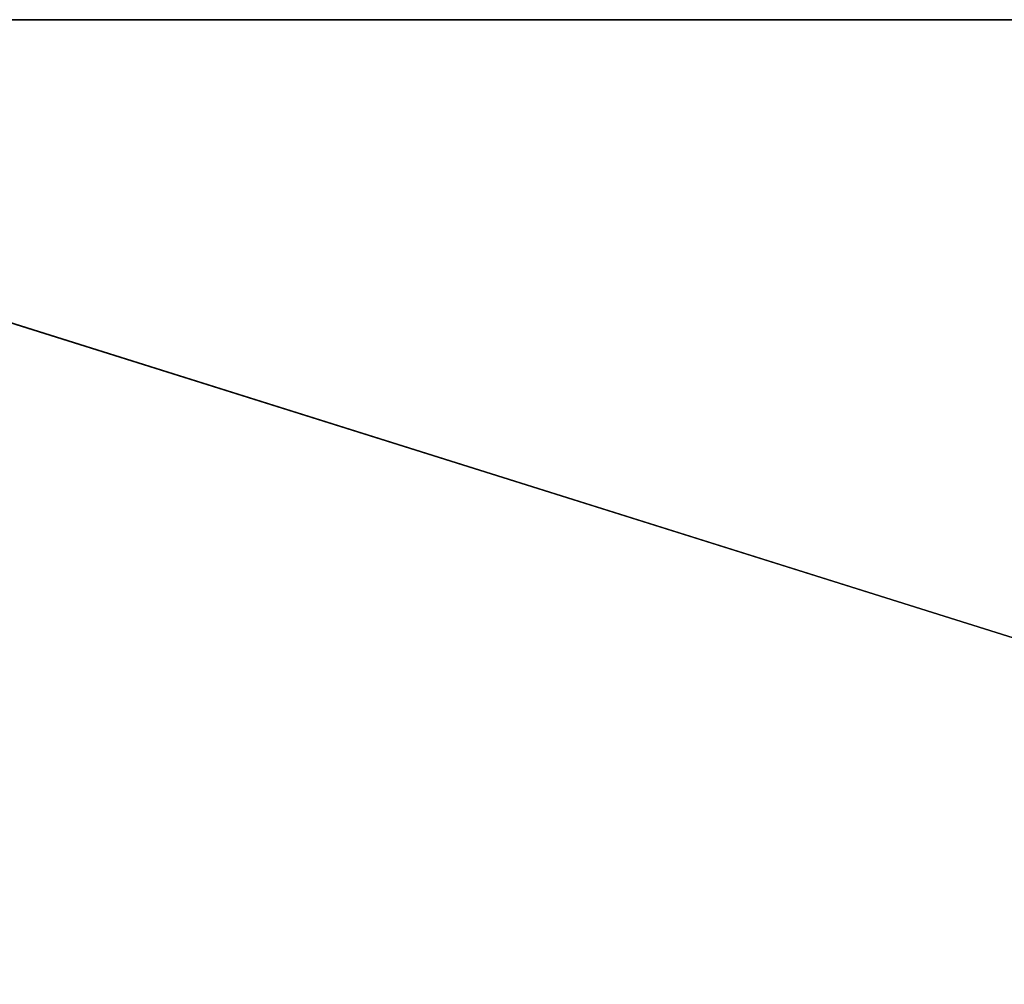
# Model space of a CAD drawing. Extents: x 0.1 to 25.1, y 0 to 8.
# Tile 225 of 256: x 4.6 to 8.6, y 4.1 to 8. Entities that reach past the tile are written whole.
import ezdxf

# ---------------------------------------------------------------- set-up
doc = ezdxf.new("R2010")
doc.units = 0
doc.header["$LTSCALE"] = 2.54
doc.layers.get('0').update_dxf_attribs({"color": 13, "linetype": 'CONTINUOUS'})

# ---------------------------------------------------------------- blocks, each defined once
blk = doc.blocks.new('P__KA__AZIENKOWA_DOCIA_25C')
at = {"color": 0}
for p, q in [((25.1303, 0.3257, 20.5), (0.6303, 8.0257, 20.5)), ((0.6303, 8.0257, 20.5), (24.6303, 8.0257, 20.5)), ((25.1303, 0.3257, 20.5), (0.6303, 8.0257, 20.5)), ((24.6303, 8.0257, 20.65), (0.6303, 8.0257, 20.65)), ((24.6303, 8.0257, 20.65), (0.6303, 8.0257, 20.65)), ((24.6303, 8.0257, 20.65), (0.6303, 8.0257, 20.5)), ((24.6303, 8.0257, 20.65), (0.6303, 8.0257, 20.5)), ((0.6303, 8.0257, 20.5), (24.6303, 8.0257, 20.5))]:
    blk.add_line(p, q, dxfattribs=at)
mesh = blk.add_polyface(dxfattribs=at)
corners = [(25.1303, 0.3257, 20.5), (0.1303, 0.3257, 20.5), (0.6303, 8.0257, 20.5)]
mesh.append_faces([[corners[k] for k in face] for face in [(0, 1, 2)]], dxfattribs={"color": 0})
mesh = blk.add_polyface(dxfattribs=at)
corners = [(24.6303, 8.0257, 20.65), (0.6303, 8.0257, 20.65), (0.1303, 0.3257, 20.65)]
mesh.append_faces([[corners[k] for k in face] for face in [(0, 1, 2)]], dxfattribs={"color": 0})
mesh = blk.add_polyface(dxfattribs=at)
corners = [(25.1303, 0.3257, 20.65), (24.6303, 8.0257, 20.65), (0.1303, 0.3257, 20.65)]
mesh.append_faces([[corners[k] for k in face] for face in [(0, 1, 2)]], dxfattribs={"color": 0})
mesh = blk.add_polyface(dxfattribs=at)
corners = [(25.1303, 0.3257, 20.5), (0.6303, 8.0257, 20.5), (24.6303, 8.0257, 20.5)]
mesh.append_faces([[corners[k] for k in face] for face in [(0, 1, 2)]], dxfattribs={"color": 0})
mesh = blk.add_polyface(dxfattribs=at)
corners = [(24.6303, 8.0257, 20.65), (0.6303, 8.0257, 20.5), (0.6303, 8.0257, 20.65)]
mesh.append_faces([[corners[k] for k in face] for face in [(0, 1, 2)]], dxfattribs={"color": 0})
mesh = blk.add_polyface(dxfattribs=at)
corners = [(24.6303, 8.0257, 20.65), (24.6303, 8.0257, 20.5), (0.6303, 8.0257, 20.5)]
mesh.append_faces([[corners[k] for k in face] for face in [(0, 1, 2)]], dxfattribs={"color": 0})

msp = doc.modelspace()

# ---------------------------------------------------------------- block references
at = {"color": 0}
msp.add_blockref('P__KA__AZIENKOWA_DOCIA_25C', (0, 0), dxfattribs=at)

doc.saveas('drawing.dxf')
